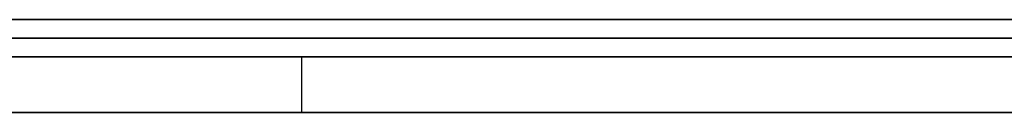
# Model space of a CAD drawing. Extents: x -3.09 to 3.09, y 0 to 2.31.
# Tile 125 of 177: x -1.78578 to -1.780485, y 2.2345 to 2.235. Entities that reach past the tile are written whole.
import ezdxf

# ---------------------------------------------------------------- set-up
doc = ezdxf.new("R2010")
doc.units = 0
doc.layers.get('0').update_dxf_attribs({"linetype": 'CONTINUOUS'})

# ---------------------------------------------------------------- blocks, each defined once
blk = doc.blocks.new('*U1')
at = {"extrusion": (0, 1, 0)}
for p, q in [((3.018, 2.235, -0.83), (-3.018, 2.235, -0.83)), ((-3.018, 2.235, 0.83), (3.018, 2.235, 0.83)), ((-2.798, 2.235, -0.725), (-1.678, 2.235, -0.725)), ((-1.678, 2.235, -0.365), (-2.798, 2.235, -0.365)), ((-1.678, 2.2348, -0.725), (-2.798, 2.2348, -0.725)), ((-2.798, 2.2348, -0.365), (-1.678, 2.2348, -0.365)), ((-1.7594081, 2.2348, -0.5246928), (-1.7879387, 2.2348, -0.5246928)), ((-1.7873265, 2.2348, -0.6146928), (-1.746551, 2.2348, -0.6146928)), ((-1.7710408, 2.2348, -0.5982847), (-1.7842652, 2.2348, -0.5406112)), ((-1.7842652, 2.2348, -0.5406112), (-1.763204, 2.2348, -0.5406112)), ((-1.7879387, 2.2345, -0.5246928), (-1.7594081, 2.2345, -0.5246928)), ((-1.746551, 2.2345, -0.6146928), (-1.7873265, 2.2345, -0.6146928)), ((-1.7710408, 2.2345, -0.5982847), (-1.7842652, 2.2345, -0.5406112)), ((-1.7842652, 2.2345, -0.5406112), (-1.763204, 2.2345, -0.5406112))]:
    blk.add_line(p, q, dxfattribs=at)
for p, q in [((3.018, 2.235, -0.83), (-3.018, 2.235, -0.83)), ((-2.798, 2.235, -0.725), (-1.678, 2.235, -0.725)), ((-1.678, 2.2348, -0.725), (-2.798, 2.2348, -0.725)), ((-1.7873265, 2.2348, -0.6146928), (-1.746551, 2.2348, -0.6146928)), ((-1.7842652, 2.2348, -0.5406112), (-1.763204, 2.2348, -0.5406112)), ((-1.7842652, 2.2348, -0.5406112), (-1.7842652, 2.2345, -0.5406112)), ((-1.746551, 2.2345, -0.6146928), (-1.7873265, 2.2345, -0.6146928)), ((-1.7842652, 2.2345, -0.5406112), (-1.763204, 2.2345, -0.5406112))]:
    blk.add_line(p, q)
at = {"extrusion": (0, 0, -1)}
for p, q in [((-3.018, 2.235, 0.83), (3.018, 2.235, 0.83)), ((-1.678, 2.235, -0.365), (-2.798, 2.235, -0.365)), ((-2.798, 2.2348, -0.365), (-1.678, 2.2348, -0.365)), ((-1.7594081, 2.2348, -0.5246928), (-1.7879387, 2.2348, -0.5246928)), ((-1.7879387, 2.2345, -0.5246928), (-1.7594081, 2.2345, -0.5246928))]:
    blk.add_line(p, q, dxfattribs=at)
at = {"extrusion": (-0.974704, 0, -0.223499)}
for p, q in [((-1.7710408, 2.2348, -0.5982847), (-1.7842652, 2.2348, -0.5406112)), ((-1.7842652, 2.2348, -0.5406112), (-1.7842652, 2.2345, -0.5406112)), ((-1.7710408, 2.2345, -0.5982847), (-1.7842652, 2.2345, -0.5406112))]:
    blk.add_line(p, q, dxfattribs=at)
for points in [[(-1.78041, 2.235, -0.0405807), (-1.7805, 2.235, -0.0405591), (-1.78058, 2.235, -0.0405377), (-1.78067, 2.235, -0.0405166), (-1.78076, 2.235, -0.0404957), (-1.78085, 2.235, -0.040475), (-1.78094, 2.235, -0.0404545), (-1.78102, 2.235, -0.0404343), (-1.78111, 2.235, -0.0404143), (-1.7812, 2.235, -0.0403946), (-1.78129, 2.235, -0.0403751), (-1.78138, 2.235, -0.0403558), (-1.78147, 2.235, -0.0403367), (-1.78156, 2.235, -0.0403179), (-1.78165, 2.235, -0.0402993), (-1.78174, 2.235, -0.040281), (-1.78183, 2.235, -0.0402629), (-1.78192, 2.235, -0.040245), (-1.78202, 2.235, -0.0402273), (-1.78211, 2.235, -0.0402099), (-1.7822, 2.235, -0.0401926), (-1.7823, 2.235, -0.0401755), (-1.78239, 2.235, -0.0401586), (-1.78249, 2.235, -0.0401418), (-1.78259, 2.235, -0.0401253), (-1.78269, 2.235, -0.0401089), (-1.78279, 2.235, -0.0400928), (-1.78289, 2.235, -0.0400768), (-1.783, 2.235, -0.040061), (-1.7831, 2.235, -0.0400454), (-1.78321, 2.235, -0.0400299), (-1.78332, 2.235, -0.0400147), (-1.78342, 2.235, -0.0399996), (-1.78353, 2.235, -0.0399847), (-1.78365, 2.235, -0.03997), (-1.78376, 2.235, -0.0399555), (-1.78387, 2.235, -0.0399412), (-1.78399, 2.235, -0.0399271), (-1.7841, 2.235, -0.0399131), (-1.78422, 2.235, -0.0398993), (-1.78434, 2.235, -0.0398858), (-1.78446, 2.235, -0.0398724), (-1.78458, 2.235, -0.0398591), (-1.7847, 2.235, -0.0398461), (-1.78483, 2.235, -0.0398333), (-1.78495, 2.235, -0.0398206), (-1.78508, 2.235, -0.0398081), (-1.78521, 2.235, -0.0397958), (-1.78533, 2.235, -0.0397837), (-1.78546, 2.235, -0.0397718), (-1.7856, 2.235, -0.0397601), (-1.78573, 2.235, -0.0397485), (-1.78586, 2.235, -0.0397372)], [(-1.78041, 2.235, -0.0405807), (-1.7805, 2.235, -0.0405591), (-1.78058, 2.235, -0.0405377), (-1.78067, 2.235, -0.0405166), (-1.78076, 2.235, -0.0404957), (-1.78085, 2.235, -0.040475), (-1.78094, 2.235, -0.0404545), (-1.78102, 2.235, -0.0404343), (-1.78111, 2.235, -0.0404143), (-1.7812, 2.235, -0.0403946), (-1.78129, 2.235, -0.0403751), (-1.78138, 2.235, -0.0403558), (-1.78147, 2.235, -0.0403367), (-1.78156, 2.235, -0.0403179), (-1.78165, 2.235, -0.0402993), (-1.78174, 2.235, -0.040281), (-1.78183, 2.235, -0.0402629), (-1.78192, 2.235, -0.040245), (-1.78202, 2.235, -0.0402273), (-1.78211, 2.235, -0.0402099), (-1.7822, 2.235, -0.0401926), (-1.7823, 2.235, -0.0401755), (-1.78239, 2.235, -0.0401586), (-1.78249, 2.235, -0.0401418), (-1.78259, 2.235, -0.0401253), (-1.78269, 2.235, -0.0401089), (-1.78279, 2.235, -0.0400928), (-1.78289, 2.235, -0.0400768), (-1.783, 2.235, -0.040061), (-1.7831, 2.235, -0.0400454), (-1.78321, 2.235, -0.0400299), (-1.78332, 2.235, -0.0400147), (-1.78342, 2.235, -0.0399996), (-1.78353, 2.235, -0.0399847), (-1.78365, 2.235, -0.03997), (-1.78376, 2.235, -0.0399555), (-1.78387, 2.235, -0.0399412), (-1.78399, 2.235, -0.0399271), (-1.7841, 2.235, -0.0399131), (-1.78422, 2.235, -0.0398993), (-1.78434, 2.235, -0.0398858), (-1.78446, 2.235, -0.0398724), (-1.78458, 2.235, -0.0398591), (-1.7847, 2.235, -0.0398461), (-1.78483, 2.235, -0.0398333), (-1.78495, 2.235, -0.0398206), (-1.78508, 2.235, -0.0398081), (-1.78521, 2.235, -0.0397958), (-1.78533, 2.235, -0.0397837), (-1.78546, 2.235, -0.0397718), (-1.7856, 2.235, -0.0397601), (-1.78573, 2.235, -0.0397485), (-1.78586, 2.235, -0.0397372)], [(-1.7859, 2.235, -0.0509714), (-1.78574, 2.235, -0.051005), (-1.78558, 2.235, -0.0510394), (-1.78542, 2.235, -0.0510745), (-1.78526, 2.235, -0.0511104), (-1.78511, 2.235, -0.051147), (-1.78496, 2.235, -0.0511844), (-1.7848, 2.235, -0.0512226), (-1.78465, 2.235, -0.0512615), (-1.7845, 2.235, -0.0513011), (-1.78435, 2.235, -0.0513415), (-1.78421, 2.235, -0.0513827), (-1.78406, 2.235, -0.0514246), (-1.78392, 2.235, -0.0514673), (-1.78377, 2.235, -0.0515107), (-1.78363, 2.235, -0.0515549), (-1.78349, 2.235, -0.0515999), (-1.78335, 2.235, -0.0516456), (-1.78322, 2.235, -0.051692), (-1.78308, 2.235, -0.0517392), (-1.78295, 2.235, -0.0517872), (-1.78281, 2.235, -0.0518359), (-1.78268, 2.235, -0.0518854), (-1.78255, 2.235, -0.0519356), (-1.78242, 2.235, -0.0519866), (-1.7823, 2.235, -0.0520384), (-1.78217, 2.235, -0.0520909), (-1.78205, 2.235, -0.0521441), (-1.78192, 2.235, -0.0521981), (-1.7818, 2.235, -0.0522529), (-1.78168, 2.235, -0.0523084), (-1.78156, 2.235, -0.0523647), (-1.78145, 2.235, -0.0524217), (-1.78133, 2.235, -0.0524795), (-1.78122, 2.235, -0.0525381), (-1.7811, 2.235, -0.0525974), (-1.78099, 2.235, -0.0526574), (-1.78088, 2.235, -0.0527182), (-1.78077, 2.235, -0.0527798), (-1.78066, 2.235, -0.0528421), (-1.78056, 2.235, -0.0529052), (-1.78045, 2.235, -0.052969)], [(-1.7859, 2.235, -0.0509714), (-1.78574, 2.235, -0.051005), (-1.78558, 2.235, -0.0510394), (-1.78542, 2.235, -0.0510745), (-1.78526, 2.235, -0.0511104), (-1.78511, 2.235, -0.051147), (-1.78496, 2.235, -0.0511844), (-1.7848, 2.235, -0.0512226), (-1.78465, 2.235, -0.0512615), (-1.7845, 2.235, -0.0513011), (-1.78435, 2.235, -0.0513415), (-1.78421, 2.235, -0.0513827), (-1.78406, 2.235, -0.0514246), (-1.78392, 2.235, -0.0514673), (-1.78377, 2.235, -0.0515107), (-1.78363, 2.235, -0.0515549), (-1.78349, 2.235, -0.0515999), (-1.78335, 2.235, -0.0516456), (-1.78322, 2.235, -0.051692), (-1.78308, 2.235, -0.0517392), (-1.78295, 2.235, -0.0517872), (-1.78281, 2.235, -0.0518359), (-1.78268, 2.235, -0.0518854), (-1.78255, 2.235, -0.0519356), (-1.78242, 2.235, -0.0519866), (-1.7823, 2.235, -0.0520384), (-1.78217, 2.235, -0.0520909), (-1.78205, 2.235, -0.0521441), (-1.78192, 2.235, -0.0521981), (-1.7818, 2.235, -0.0522529), (-1.78168, 2.235, -0.0523084), (-1.78156, 2.235, -0.0523647), (-1.78145, 2.235, -0.0524217), (-1.78133, 2.235, -0.0524795), (-1.78122, 2.235, -0.0525381), (-1.7811, 2.235, -0.0525974), (-1.78099, 2.235, -0.0526574), (-1.78088, 2.235, -0.0527182), (-1.78077, 2.235, -0.0527798), (-1.78066, 2.235, -0.0528421), (-1.78056, 2.235, -0.0529052), (-1.78045, 2.235, -0.052969)], [(-1.78589, 2.235, -0.0912252), (-1.78577, 2.235, -0.0912152), (-1.78565, 2.235, -0.091205), (-1.78553, 2.235, -0.0911947), (-1.78541, 2.235, -0.0911842), (-1.7853, 2.235, -0.0911735), (-1.78518, 2.235, -0.0911626), (-1.78506, 2.235, -0.0911516), (-1.78495, 2.235, -0.0911403), (-1.78483, 2.235, -0.0911289), (-1.78472, 2.235, -0.0911174), (-1.78461, 2.235, -0.0911056), (-1.7845, 2.235, -0.0910937), (-1.78438, 2.235, -0.0910816), (-1.78427, 2.235, -0.0910693), (-1.78416, 2.235, -0.0910568), (-1.78406, 2.235, -0.0910442), (-1.78395, 2.235, -0.0910314), (-1.78384, 2.235, -0.0910184), (-1.78374, 2.235, -0.0910052), (-1.78363, 2.235, -0.0909918), (-1.78353, 2.235, -0.0909783), (-1.78342, 2.235, -0.0909646), (-1.78332, 2.235, -0.0909507), (-1.78322, 2.235, -0.0909367), (-1.78312, 2.235, -0.0909224), (-1.78302, 2.235, -0.090908), (-1.78292, 2.235, -0.0908935), (-1.78282, 2.235, -0.0908787), (-1.78272, 2.235, -0.0908638), (-1.78263, 2.235, -0.0908486), (-1.78253, 2.235, -0.0908333), (-1.78244, 2.235, -0.0908179), (-1.78234, 2.235, -0.0908022), (-1.78225, 2.235, -0.0907864), (-1.78216, 2.235, -0.0907704), (-1.78206, 2.235, -0.0907542), (-1.78197, 2.235, -0.0907379), (-1.78188, 2.235, -0.0907213), (-1.78179, 2.235, -0.0907046), (-1.78171, 2.235, -0.0906878), (-1.78162, 2.235, -0.0906706), (-1.78153, 2.235, -0.0906533), (-1.78144, 2.235, -0.0906358), (-1.78135, 2.235, -0.090618), (-1.78127, 2.235, -0.0906), (-1.78118, 2.235, -0.0905817), (-1.78109, 2.235, -0.0905633), (-1.78101, 2.235, -0.0905446), (-1.78092, 2.235, -0.0905257), (-1.78083, 2.235, -0.0905065), (-1.78075, 2.235, -0.0904872), (-1.78066, 2.235, -0.0904676), (-1.78058, 2.235, -0.0904478), (-1.78049, 2.235, -0.0904278), (-1.78041, 2.235, -0.0904075)], [(-1.78589, 2.235, -0.0912252), (-1.78577, 2.235, -0.0912152), (-1.78565, 2.235, -0.091205), (-1.78553, 2.235, -0.0911947), (-1.78541, 2.235, -0.0911842), (-1.7853, 2.235, -0.0911735), (-1.78518, 2.235, -0.0911626), (-1.78506, 2.235, -0.0911516), (-1.78495, 2.235, -0.0911403), (-1.78483, 2.235, -0.0911289), (-1.78472, 2.235, -0.0911174), (-1.78461, 2.235, -0.0911056), (-1.7845, 2.235, -0.0910937), (-1.78438, 2.235, -0.0910816), (-1.78427, 2.235, -0.0910693), (-1.78416, 2.235, -0.0910568), (-1.78406, 2.235, -0.0910442), (-1.78395, 2.235, -0.0910314), (-1.78384, 2.235, -0.0910184), (-1.78374, 2.235, -0.0910052), (-1.78363, 2.235, -0.0909918), (-1.78353, 2.235, -0.0909783), (-1.78342, 2.235, -0.0909646), (-1.78332, 2.235, -0.0909507), (-1.78322, 2.235, -0.0909367), (-1.78312, 2.235, -0.0909224), (-1.78302, 2.235, -0.090908), (-1.78292, 2.235, -0.0908935), (-1.78282, 2.235, -0.0908787), (-1.78272, 2.235, -0.0908638), (-1.78263, 2.235, -0.0908486), (-1.78253, 2.235, -0.0908333), (-1.78244, 2.235, -0.0908179), (-1.78234, 2.235, -0.0908022), (-1.78225, 2.235, -0.0907864), (-1.78216, 2.235, -0.0907704), (-1.78206, 2.235, -0.0907542), (-1.78197, 2.235, -0.0907379), (-1.78188, 2.235, -0.0907213), (-1.78179, 2.235, -0.0907046), (-1.78171, 2.235, -0.0906878), (-1.78162, 2.235, -0.0906706), (-1.78153, 2.235, -0.0906533), (-1.78144, 2.235, -0.0906358), (-1.78135, 2.235, -0.090618), (-1.78127, 2.235, -0.0906), (-1.78118, 2.235, -0.0905817), (-1.78109, 2.235, -0.0905633), (-1.78101, 2.235, -0.0905446), (-1.78092, 2.235, -0.0905257), (-1.78083, 2.235, -0.0905065), (-1.78075, 2.235, -0.0904872), (-1.78066, 2.235, -0.0904676), (-1.78058, 2.235, -0.0904478), (-1.78049, 2.235, -0.0904278), (-1.78041, 2.235, -0.0904075)], [(-1.7804, 2.235, -0.0776778), (-1.7805, 2.235, -0.0777423), (-1.7806, 2.235, -0.0778061), (-1.78071, 2.235, -0.077869), (-1.78081, 2.235, -0.0779313), (-1.78092, 2.235, -0.0779927), (-1.78103, 2.235, -0.0780534), (-1.78114, 2.235, -0.0781133), (-1.78125, 2.235, -0.0781725), (-1.78136, 2.235, -0.0782309), (-1.78147, 2.235, -0.0782885), (-1.78159, 2.235, -0.0783454), (-1.7817, 2.235, -0.0784015), (-1.78182, 2.235, -0.0784569), (-1.78194, 2.235, -0.0785114), (-1.78205, 2.235, -0.0785653), (-1.78217, 2.235, -0.0786183), (-1.7823, 2.235, -0.0786706), (-1.78242, 2.235, -0.0787222), (-1.78254, 2.235, -0.0787729), (-1.78267, 2.235, -0.0788229), (-1.78279, 2.235, -0.0788722), (-1.78292, 2.235, -0.0789206), (-1.78305, 2.235, -0.0789684), (-1.78318, 2.235, -0.0790153), (-1.78331, 2.235, -0.0790615), (-1.78344, 2.235, -0.0791069), (-1.78358, 2.235, -0.0791516), (-1.78371, 2.235, -0.0791955), (-1.78385, 2.235, -0.0792386), (-1.78399, 2.235, -0.079281), (-1.78413, 2.235, -0.0793226), (-1.78427, 2.235, -0.0793634), (-1.78441, 2.235, -0.0794035), (-1.78455, 2.235, -0.0794428), (-1.78469, 2.235, -0.0794814), (-1.78484, 2.235, -0.0795192), (-1.78498, 2.235, -0.0795562), (-1.78513, 2.235, -0.0795924), (-1.78528, 2.235, -0.0796279), (-1.78543, 2.235, -0.0796627), (-1.78558, 2.235, -0.0796967), (-1.78573, 2.235, -0.0797299), (-1.78589, 2.235, -0.0797623)], [(-1.7804, 2.235, -0.0776778), (-1.7805, 2.235, -0.0777423), (-1.7806, 2.235, -0.0778061), (-1.78071, 2.235, -0.077869), (-1.78081, 2.235, -0.0779313), (-1.78092, 2.235, -0.0779927), (-1.78103, 2.235, -0.0780534), (-1.78114, 2.235, -0.0781133), (-1.78125, 2.235, -0.0781725), (-1.78136, 2.235, -0.0782309), (-1.78147, 2.235, -0.0782885), (-1.78159, 2.235, -0.0783454), (-1.7817, 2.235, -0.0784015), (-1.78182, 2.235, -0.0784569), (-1.78194, 2.235, -0.0785114), (-1.78205, 2.235, -0.0785653), (-1.78217, 2.235, -0.0786183), (-1.7823, 2.235, -0.0786706), (-1.78242, 2.235, -0.0787222), (-1.78254, 2.235, -0.0787729), (-1.78267, 2.235, -0.0788229), (-1.78279, 2.235, -0.0788722), (-1.78292, 2.235, -0.0789206), (-1.78305, 2.235, -0.0789684), (-1.78318, 2.235, -0.0790153), (-1.78331, 2.235, -0.0790615), (-1.78344, 2.235, -0.0791069), (-1.78358, 2.235, -0.0791516), (-1.78371, 2.235, -0.0791955), (-1.78385, 2.235, -0.0792386), (-1.78399, 2.235, -0.079281), (-1.78413, 2.235, -0.0793226), (-1.78427, 2.235, -0.0793634), (-1.78441, 2.235, -0.0794035), (-1.78455, 2.235, -0.0794428), (-1.78469, 2.235, -0.0794814), (-1.78484, 2.235, -0.0795192), (-1.78498, 2.235, -0.0795562), (-1.78513, 2.235, -0.0795924), (-1.78528, 2.235, -0.0796279), (-1.78543, 2.235, -0.0796627), (-1.78558, 2.235, -0.0796967), (-1.78573, 2.235, -0.0797299), (-1.78589, 2.235, -0.0797623)], [(-1.78597, 2.2349, -0.0397277), (-1.78577, 2.2349, -0.0397447), (-1.78557, 2.2349, -0.039762), (-1.78538, 2.2349, -0.0397798), (-1.78518, 2.2349, -0.039798), (-1.78499, 2.2349, -0.0398166), (-1.7848, 2.2349, -0.0398356), (-1.78462, 2.2349, -0.039855), (-1.78444, 2.2349, -0.0398749), (-1.78426, 2.2349, -0.0398952), (-1.78408, 2.2349, -0.0399159), (-1.78391, 2.2349, -0.039937), (-1.78374, 2.2349, -0.0399585), (-1.78357, 2.2349, -0.0399804), (-1.7834, 2.2349, -0.0400028), (-1.78324, 2.2349, -0.0400256), (-1.78308, 2.2349, -0.0400488), (-1.78292, 2.2349, -0.0400724), (-1.78277, 2.2349, -0.0400964), (-1.78262, 2.2349, -0.0401209), (-1.78247, 2.2349, -0.0401458), (-1.78232, 2.2349, -0.0401711), (-1.78218, 2.2349, -0.0401968), (-1.78204, 2.2349, -0.0402229), (-1.7819, 2.2349, -0.0402495), (-1.78176, 2.2349, -0.0402765), (-1.78163, 2.2349, -0.0403041), (-1.78149, 2.2349, -0.0403323), (-1.78136, 2.2349, -0.0403609), (-1.78122, 2.2349, -0.0403901), (-1.78109, 2.2349, -0.0404198), (-1.78096, 2.2349, -0.04045), (-1.78082, 2.2349, -0.0404808), (-1.78069, 2.2349, -0.0405121), (-1.78056, 2.2349, -0.0405439), (-1.78043, 2.2349, -0.0405763)], [(-1.78597, 2.2349, -0.0397277), (-1.78577, 2.2349, -0.0397447), (-1.78557, 2.2349, -0.039762), (-1.78538, 2.2349, -0.0397798), (-1.78518, 2.2349, -0.039798), (-1.78499, 2.2349, -0.0398166), (-1.7848, 2.2349, -0.0398356), (-1.78462, 2.2349, -0.039855), (-1.78444, 2.2349, -0.0398749), (-1.78426, 2.2349, -0.0398952), (-1.78408, 2.2349, -0.0399159), (-1.78391, 2.2349, -0.039937), (-1.78374, 2.2349, -0.0399585), (-1.78357, 2.2349, -0.0399804), (-1.7834, 2.2349, -0.0400028), (-1.78324, 2.2349, -0.0400256), (-1.78308, 2.2349, -0.0400488), (-1.78292, 2.2349, -0.0400724), (-1.78277, 2.2349, -0.0400964), (-1.78262, 2.2349, -0.0401209), (-1.78247, 2.2349, -0.0401458), (-1.78232, 2.2349, -0.0401711), (-1.78218, 2.2349, -0.0401968), (-1.78204, 2.2349, -0.0402229), (-1.7819, 2.2349, -0.0402495), (-1.78176, 2.2349, -0.0402765), (-1.78163, 2.2349, -0.0403041), (-1.78149, 2.2349, -0.0403323), (-1.78136, 2.2349, -0.0403609), (-1.78122, 2.2349, -0.0403901), (-1.78109, 2.2349, -0.0404198), (-1.78096, 2.2349, -0.04045), (-1.78082, 2.2349, -0.0404808), (-1.78069, 2.2349, -0.0405121), (-1.78056, 2.2349, -0.0405439), (-1.78043, 2.2349, -0.0405763)], [(-1.78596, 2.2349, -0.0509586), (-1.78572, 2.2349, -0.051009), (-1.78548, 2.2349, -0.0510612), (-1.78525, 2.2349, -0.051115), (-1.78501, 2.2349, -0.0511705), (-1.78478, 2.2349, -0.0512277), (-1.78456, 2.2349, -0.0512867), (-1.78433, 2.2349, -0.0513473), (-1.78411, 2.2349, -0.0514097), (-1.78389, 2.2349, -0.0514738), (-1.78368, 2.2349, -0.0515395), (-1.78347, 2.2349, -0.051607), (-1.78326, 2.2349, -0.0516762), (-1.78306, 2.2349, -0.0517471), (-1.78286, 2.2349, -0.0518197), (-1.78266, 2.2349, -0.0518941), (-1.78247, 2.2349, -0.0519701), (-1.78227, 2.2349, -0.0520478), (-1.78209, 2.2349, -0.0521273), (-1.7819, 2.2349, -0.0522084), (-1.78172, 2.2349, -0.0522913), (-1.78154, 2.2349, -0.0523759), (-1.78136, 2.2349, -0.0524622), (-1.78119, 2.2349, -0.0525501), (-1.78102, 2.2349, -0.0526398), (-1.78086, 2.2349, -0.0527312), (-1.78069, 2.2349, -0.0528244), (-1.78053, 2.2349, -0.0529192), (-1.78038, 2.2349, -0.0530157)], [(-1.78596, 2.2349, -0.0509586), (-1.78572, 2.2349, -0.051009), (-1.78548, 2.2349, -0.0510612), (-1.78525, 2.2349, -0.051115), (-1.78501, 2.2349, -0.0511705), (-1.78478, 2.2349, -0.0512277), (-1.78456, 2.2349, -0.0512867), (-1.78433, 2.2349, -0.0513473), (-1.78411, 2.2349, -0.0514097), (-1.78389, 2.2349, -0.0514738), (-1.78368, 2.2349, -0.0515395), (-1.78347, 2.2349, -0.051607), (-1.78326, 2.2349, -0.0516762), (-1.78306, 2.2349, -0.0517471), (-1.78286, 2.2349, -0.0518197), (-1.78266, 2.2349, -0.0518941), (-1.78247, 2.2349, -0.0519701), (-1.78227, 2.2349, -0.0520478), (-1.78209, 2.2349, -0.0521273), (-1.7819, 2.2349, -0.0522084), (-1.78172, 2.2349, -0.0522913), (-1.78154, 2.2349, -0.0523759), (-1.78136, 2.2349, -0.0524622), (-1.78119, 2.2349, -0.0525501), (-1.78102, 2.2349, -0.0526398), (-1.78086, 2.2349, -0.0527312), (-1.78069, 2.2349, -0.0528244), (-1.78053, 2.2349, -0.0529192), (-1.78038, 2.2349, -0.0530157)], [(-1.78038, 2.2349, -0.0904016), (-1.78051, 2.2349, -0.090432), (-1.78064, 2.2349, -0.090462), (-1.78077, 2.2349, -0.0904915), (-1.7809, 2.2349, -0.0905204), (-1.78103, 2.2349, -0.0905489), (-1.78116, 2.2349, -0.0905768), (-1.78129, 2.2349, -0.0906042), (-1.78142, 2.2349, -0.0906312), (-1.78155, 2.2349, -0.0906576), (-1.78168, 2.2349, -0.0906835), (-1.78182, 2.2349, -0.0907089), (-1.78195, 2.2349, -0.0907339), (-1.78209, 2.2349, -0.0907585), (-1.78223, 2.2349, -0.0907826), (-1.78237, 2.2349, -0.0908064), (-1.78251, 2.2349, -0.0908298), (-1.78265, 2.2349, -0.0908528), (-1.7828, 2.2349, -0.0908754), (-1.78295, 2.2349, -0.0908976), (-1.7831, 2.2349, -0.0909194), (-1.78325, 2.2349, -0.0909408), (-1.7834, 2.2349, -0.0909618), (-1.78356, 2.2349, -0.0909824), (-1.78372, 2.2349, -0.0910026), (-1.78387, 2.2349, -0.0910224), (-1.78404, 2.2349, -0.0910418), (-1.7842, 2.2349, -0.0910608), (-1.78436, 2.2349, -0.0910793), (-1.78453, 2.2349, -0.0910975), (-1.7847, 2.2349, -0.0911153), (-1.78487, 2.2349, -0.0911327), (-1.78504, 2.2349, -0.0911497), (-1.78522, 2.2349, -0.0911663), (-1.7854, 2.2349, -0.0911825), (-1.78557, 2.2349, -0.0911983), (-1.78575, 2.2349, -0.0912137), (-1.78594, 2.2349, -0.0912287)], [(-1.78038, 2.2349, -0.0904016), (-1.78051, 2.2349, -0.090432), (-1.78064, 2.2349, -0.090462), (-1.78077, 2.2349, -0.0904915), (-1.7809, 2.2349, -0.0905204), (-1.78103, 2.2349, -0.0905489), (-1.78116, 2.2349, -0.0905768), (-1.78129, 2.2349, -0.0906042), (-1.78142, 2.2349, -0.0906312), (-1.78155, 2.2349, -0.0906576), (-1.78168, 2.2349, -0.0906835), (-1.78182, 2.2349, -0.0907089), (-1.78195, 2.2349, -0.0907339), (-1.78209, 2.2349, -0.0907585), (-1.78223, 2.2349, -0.0907826), (-1.78237, 2.2349, -0.0908064), (-1.78251, 2.2349, -0.0908298), (-1.78265, 2.2349, -0.0908528), (-1.7828, 2.2349, -0.0908754), (-1.78295, 2.2349, -0.0908976), (-1.7831, 2.2349, -0.0909194), (-1.78325, 2.2349, -0.0909408), (-1.7834, 2.2349, -0.0909618), (-1.78356, 2.2349, -0.0909824), (-1.78372, 2.2349, -0.0910026), (-1.78387, 2.2349, -0.0910224), (-1.78404, 2.2349, -0.0910418), (-1.7842, 2.2349, -0.0910608), (-1.78436, 2.2349, -0.0910793), (-1.78453, 2.2349, -0.0910975), (-1.7847, 2.2349, -0.0911153), (-1.78487, 2.2349, -0.0911327), (-1.78504, 2.2349, -0.0911497), (-1.78522, 2.2349, -0.0911663), (-1.7854, 2.2349, -0.0911825), (-1.78557, 2.2349, -0.0911983), (-1.78575, 2.2349, -0.0912137), (-1.78594, 2.2349, -0.0912287)], [(-1.78048, 2.2349, -0.0777282), (-1.78063, 2.2349, -0.077824), (-1.78079, 2.2349, -0.0779181), (-1.78095, 2.2349, -0.0780105), (-1.78111, 2.2349, -0.0781011), (-1.78128, 2.2349, -0.07819), (-1.78145, 2.2349, -0.0782772), (-1.78162, 2.2349, -0.0783627), (-1.7818, 2.2349, -0.0784465), (-1.78197, 2.2349, -0.0785285), (-1.78215, 2.2349, -0.0786088), (-1.78234, 2.2349, -0.0786873), (-1.78252, 2.2349, -0.0787642), (-1.78271, 2.2349, -0.0788393), (-1.7829, 2.2349, -0.0789127), (-1.78309, 2.2349, -0.0789843), (-1.78329, 2.2349, -0.0790543), (-1.78349, 2.2349, -0.0791225), (-1.78369, 2.2349, -0.079189), (-1.7839, 2.2349, -0.0792537), (-1.78411, 2.2349, -0.0793167), (-1.78432, 2.2349, -0.079378), (-1.78453, 2.2349, -0.0794376), (-1.78475, 2.2349, -0.0794954), (-1.78496, 2.2349, -0.0795516), (-1.78519, 2.2349, -0.079606), (-1.78541, 2.2349, -0.0796586), (-1.78564, 2.2349, -0.0797096), (-1.78587, 2.2349, -0.0797588)], [(-1.78048, 2.2349, -0.0777282), (-1.78063, 2.2349, -0.077824), (-1.78079, 2.2349, -0.0779181), (-1.78095, 2.2349, -0.0780105), (-1.78111, 2.2349, -0.0781011), (-1.78128, 2.2349, -0.07819), (-1.78145, 2.2349, -0.0782772), (-1.78162, 2.2349, -0.0783627), (-1.7818, 2.2349, -0.0784465), (-1.78197, 2.2349, -0.0785285), (-1.78215, 2.2349, -0.0786088), (-1.78234, 2.2349, -0.0786873), (-1.78252, 2.2349, -0.0787642), (-1.78271, 2.2349, -0.0788393), (-1.7829, 2.2349, -0.0789127), (-1.78309, 2.2349, -0.0789843), (-1.78329, 2.2349, -0.0790543), (-1.78349, 2.2349, -0.0791225), (-1.78369, 2.2349, -0.079189), (-1.7839, 2.2349, -0.0792537), (-1.78411, 2.2349, -0.0793167), (-1.78432, 2.2349, -0.079378), (-1.78453, 2.2349, -0.0794376), (-1.78475, 2.2349, -0.0794954), (-1.78496, 2.2349, -0.0795516), (-1.78519, 2.2349, -0.079606), (-1.78541, 2.2349, -0.0796586), (-1.78564, 2.2349, -0.0797096), (-1.78587, 2.2349, -0.0797588)]]:
    blk.add_polyline3d(points)

msp = doc.modelspace()

# ---------------------------------------------------------------- block references
msp.add_blockref('*U1', (0, 0))

doc.saveas('drawing.dxf')
